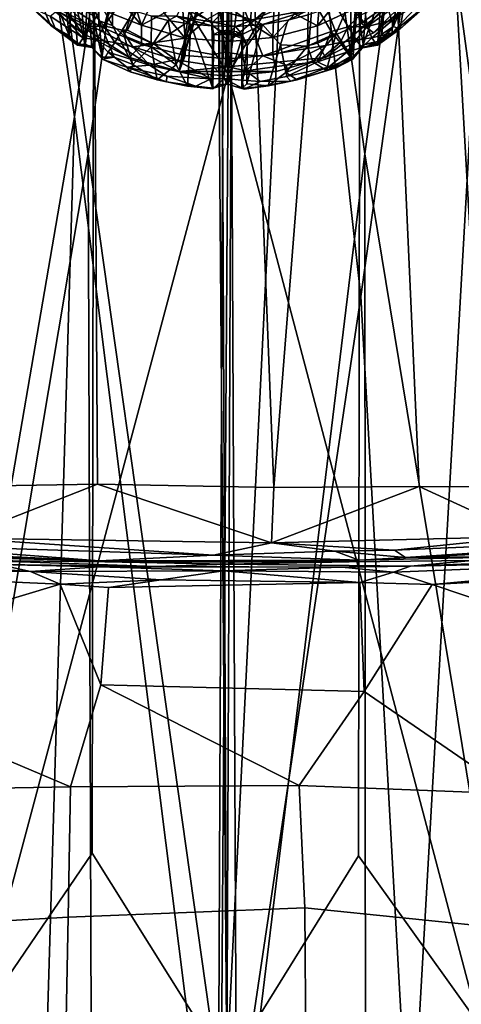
# Model space of a CAD drawing. Header units: millimetres. Extents: x -320 to 320, y -487 to 330.
# Tile 61 of 188: x -21 to 24, y -204 to -104. Entities that reach past the tile are written whole.
import ezdxf

# ---------------------------------------------------------------- set-up
doc = ezdxf.new("R2010")
doc.units = ezdxf.units.MM
doc.layers.add('Layer 01', color=7, linetype='Continuous', true_color=0x000000)
doc.styles.add('Default', font='arial.ttf')
doc.dimstyles.new('Default', dxfattribs={"dimscale": 10, "dimtxt": 2.5, "dimasz": 3, "dimexe": 1, "dimexo": 0.5, "dimgap": 0.8, "dimtad": 1, "dimtoh": 1, "dimzin": 1, "dimdsep": 46, "dimtxsty": 'Default', "dimcen": 2.5, "dimadec": 1, "dimazin": 1, "dimtfac": 1, "dimtdec": 4, "dimtix": 1, "dimtofl": 0, "dimtmove": 1, "dimatfit": 3, "dimfxl": 1, "dimtolj": 1, "dimtzin": 1, "dimarcsym": 0})

# ---------------------------------------------------------------- blocks, each defined once
blk = doc.blocks.new('*D1')
at = {"layer": 'Defpoints', "color": 0}
for p in [(-314.347, -27.146), (314.29, -27.146), (314.29, -476.594)]:
    blk.add_point(p, dxfattribs=at)
at = {"layer": 'Layer 01', "color": 0, "lineweight": -2}
for p, q in [((-314.347, -32.146), (-314.347, -486.594)), ((314.29, -32.146), (314.29, -486.594)), ((-284.347, -476.594), (284.29, -476.594))]:
    blk.add_line(p, q, dxfattribs=at)
at = {"layer": 'Layer 01', "color": 0}
for points in [[(-284.347, -471.594), (-284.347, -481.594), (-314.347, -476.594)], [(284.29, -481.594), (284.29, -471.594), (314.29, -476.594)]]:
    blk.add_solid(points, dxfattribs=at)
at = {"layer": 'Layer 01', "color": 0, "insert": (-0.028, -455.832), "char_height": 25, "attachment_point": 5, "style": 'Default'}
blk.add_mtext('\\A1;628.64', dxfattribs=at)

msp = doc.modelspace()

# ---------------------------------------------------------------- linework, layer by layer
at = {"layer": 'Layer 01'}
for points in [[(-29.613, -212.219, 327.52), (-26.46, 186.654, 327.429), (-13.145, 186.984, 327.205), (-13.735, -188.885, 327.217)], [(-13.145, 186.984, 327.205), (-2.617, 111.663, 327.148), (-0.08, -210.667, 327.141), (-13.735, -188.885, 327.217)], [(29.441, -211.766, 327.513), (13.595, 66.917, 327.213), (18.666, 186.849, 327.273)], [(18.666, 186.849, 327.273), (32.673, 161.467, 327.584), (29.441, -211.766, 327.513)], [(-2.617, 111.663, 327.148), (-1.53, 109.983, 327.147), (-0.08, -210.667, 327.141)], [(1.278, 109.611, 327.148), (-0.08, -210.667, 327.141), (-1.53, 109.983, 327.147)], [(0.065, -109.94, 339.147), (-1.267, 109.573, 339.144), (-12.987, -9.681, 339.21)], [(13.628, -8.599, 339.219), (-1.267, 109.573, 339.144), (0.065, -109.94, 339.147)], [(-0.08, -210.667, 327.141), (1.278, 109.611, 327.148), (13.595, 66.917, 327.213)], [(13.269, -189.131, 327.213), (-0.08, -210.667, 327.141), (13.595, 66.917, 327.213)], [(13.269, -189.131, 327.213), (13.595, 66.917, 327.213), (29.441, -211.766, 327.513)], [(14.062, -33.073, 322.232), (29.241, 15.348, 322.495), (30.238, -151.754, 322.509)], [(-13.923, -33.21, 322.231), (-29.699, -151.753, 322.496), (-28.516, 11.908, 322.48)], [(-15.499, -114.25, 339.246), (-35.197, -228.708, 339.639), (-31.073, -8.514, 339.553)], [(-31.073, -8.514, 339.553), (-0.033, -10.322, 339.151), (-15.499, -114.25, 339.246)], [(29.658, -59.781, 339.516), (13.628, -8.599, 339.219), (0.065, -109.94, 339.147)], [(-12.987, -9.681, 339.21), (-30.032, -61.657, 339.526), (0.065, -109.94, 339.147)], [(-0.033, -10.322, 339.151), (30.593, -9.741, 339.543), (13.508, -132.474, 339.211)], [(13.508, -132.474, 339.211), (30.593, -9.741, 339.543), (18.519, -221.944, 339.28)], [(35.743, -228.854, 339.661), (18.519, -221.944, 339.28), (30.593, -9.741, 339.543), (46.017, -114.25, 340.032)], [(-15.499, -114.25, 339.246), (-0.033, -10.322, 339.151), (-0.995, -229.726, 339.129)], [(13.508, -132.474, 339.211), (-0.995, -229.726, 339.129), (-0.033, -10.322, 339.151)], [(27.887, -15.607, 389.488), (0, -18.999, 389.146), (13.921, -117.999, 389.23)], [(13.921, -117.999, 389.23), (31.911, -227.433, 389.573), (27.887, -15.607, 389.488)], [(-28.312, -16.423, 389.499), (-32.25, -226.025, 389.589), (-14.127, -117.999, 389.233)], [(0, -18.999, 389.146), (-28.312, -16.423, 389.499), (-14.127, -117.999, 389.233)], [(-14.127, -117.999, 389.233), (0.928, -224.737, 389.15), (0, -18.999, 389.146)], [(0, -18.999, 389.146), (0.928, -224.737, 389.15), (13.921, -117.999, 389.23)], [(-0.06, -30.848, 322.151), (4.695, -151.817, 322.141), (-13.186, -151.497, 322.198), (-13.923, -33.21, 322.231)], [(-0.06, -30.848, 322.151), (14.062, -33.073, 322.232), (4.695, -151.817, 322.141)], [(-13.186, -151.497, 322.198), (-29.699, -151.753, 322.496), (-13.923, -33.21, 322.231)], [(14.062, -33.073, 322.232), (19.43, -151.702, 322.294), (4.695, -151.817, 322.141)], [(30.238, -151.754, 322.509), (19.43, -151.702, 322.294), (14.062, -33.073, 322.232)], [(0.065, -109.94, 339.147), (30.841, -226.5, 339.541), (29.658, -59.781, 339.516)], [(-31.336, -227.694, 339.549), (0.065, -109.94, 339.147), (-30.032, -61.657, 339.526)], [(-4.913, -109.675, 230.886), (9.939, -108.241, 230.71), (22.599, -97.988, 229.451), (2.978, -83.904, 227.721)], [(-4.913, -109.675, 230.886), (2.978, -83.904, 227.721), (1.857, -85.745, 227.947)], [(-19.092, -102.273, 229.977), (-4.913, -109.675, 230.886), (-0.992, -86.156, 227.998), (-2.522, -85.04, 227.861)], [(1.857, -85.745, 227.947), (0.082, -86.303, 228.016), (-4.913, -109.675, 230.886)], [(-4.913, -109.675, 230.886), (0.082, -86.303, 228.016), (-0.992, -86.156, 227.998)], [(14.775, -105.754, 230.404), (22.599, -97.988, 229.451), (9.939, -108.241, 230.71)], [(19.092, -102.273, 229.977), (22.599, -97.988, 229.451), (14.775, -105.754, 230.404)], [(16.805, -105.086, 234.863), (17.508, -99.26, 287.54), (15.969, -102.29, 268.393)], [(18.104, -101.892, 256.478), (17.508, -99.26, 287.54), (16.805, -105.086, 234.863)], [(-19.915, -100.191, 257.139), (-20.062, -103.001, 227.068), (-17.925, -104.973, 227.276)], [(-17.662, -102.009, 258.86), (-19.915, -100.191, 257.139), (-17.925, -104.973, 227.276), (-16.034, -106.031, 231.113)], [(-16.034, -106.031, 231.113), (-16.765, -99.802, 287.613), (-17.662, -102.009, 258.86)], [(-17.065, -102.339, 244.468), (-17.065, -100.588, 258.736), (-13.043, -103.284, 259.067), (-13.043, -105.036, 244.799)], [(-15.663, -101.363, 279.513), (-16.765, -99.802, 287.613), (-16.034, -106.031, 231.113)], [(-13.304, -104.141, 223.147), (-11.224, -100.484, 222.704), (-12.501, -105.026, 223.838)], [(-11.224, -100.484, 222.704), (-10.453, -99.852, 222.883), (-12.501, -105.026, 223.838)], [(-10.585, -102.314, 223.433), (-12.501, -105.026, 223.838), (-10.453, -99.852, 222.883)], [(12.234, -105.122, 223.788), (10.512, -105.621, 223.323), (8.012, -101.292, 222.802), (9.585, -100.58, 223.265)], [(9.585, -100.58, 223.265), (13.286, -104.059, 223.133), (12.234, -105.122, 223.788)], [(13.524, -104.767, 244.766), (13.524, -103.015, 259.034), (17.496, -100.231, 258.692), (17.496, -101.983, 244.424)], [(-17.71, -101.7, 222.978), (-14.026, -105.135, 223.506), (-17.312, -103.498, 223.695)], [(-14.026, -105.135, 223.506), (-17.71, -101.7, 222.978), (-13.304, -104.141, 223.147)], [(-16.034, -106.031, 231.113), (-15.216, -106.98, 227.245), (-15.663, -101.363, 279.513)], [(-15.216, -106.98, 227.245), (-14.471, -106.85, 228.873), (-15.663, -101.363, 279.513)], [(-15.663, -101.363, 279.513), (-14.471, -106.85, 228.873), (-14.935, -101.44, 279.168)], [(-14.471, -106.85, 228.873), (-14.166, -101.728, 279.188), (-14.935, -101.44, 279.168)], [(-14.471, -106.85, 228.873), (-13.753, -107.226, 227.716), (-14.166, -101.728, 279.188)], [(-14.166, -101.728, 279.188), (-12.71, -108.202, 229.443), (-13.014, -104.535, 263.537)], [(-14.166, -101.728, 279.188), (-13.753, -107.226, 227.716), (-12.71, -108.202, 229.443)], [(-14.166, -101.728, 279.188), (-13.014, -104.535, 263.537), (-13.16, -103.042, 277.253)], [(-10.92, -102.385, 275.047), (-9.939, -101.234, 287.781), (-8.712, -104.974, 261.042)], [(-1.646, -103.071, 223.033), (-7.422, -106.881, 223.491), (-10.15, -105.473, 223.317), (-8.182, -101.303, 222.805)], [(-8.182, -101.303, 222.805), (-10.15, -105.473, 223.317), (-8.929, -102.588, 222.953)], [(-8.712, -104.974, 261.042), (-9.939, -101.234, 287.781), (-7.429, -102.081, 287.885)], [(10.512, -105.621, 223.323), (3.58, -108.082, 223.632), (1.605, -103.171, 223.036), (8.012, -101.292, 222.802)], [(6.807, -103.827, 275.083), (9.459, -101.423, 287.808), (9.113, -105.046, 259.283)], [(9.113, -105.046, 259.283), (9.459, -101.423, 287.808), (11.336, -102.207, 274.951)], [(13.745, -106.921, 230.833), (15.219, -106.616, 230.689), (15.599, -101.765, 275.87)], [(14.152, -101.947, 277.118), (13.745, -106.921, 230.833), (15.599, -101.765, 275.87)], [(14.162, -105.116, 223.528), (19.505, -101.212, 223.339), (16.712, -104.448, 224.083)], [(19.505, -101.212, 223.339), (14.162, -105.116, 223.528), (16.417, -102.52, 223.024)], [(15.969, -102.29, 268.393), (15.599, -101.765, 275.87), (15.219, -106.616, 230.689)], [(16.712, -104.448, 224.083), (19.505, -101.212, 223.339), (20.1, -102.085, 224.414)], [(-9.939, -108.241, 230.71), (-4.913, -109.675, 230.886), (-19.092, -102.273, 229.977)], [(-9.939, -108.241, 230.71), (-19.092, -102.273, 229.977), (-14.775, -105.754, 230.404)], [(-14.775, -105.754, 230.404), (-19.092, -102.273, 229.977), (-17.065, -102.339, 244.468)], [(-14.775, -105.754, 230.404), (-17.065, -102.339, 244.468), (-13.043, -105.036, 244.799)], [(-8.712, -104.974, 261.042), (-13.043, -103.284, 259.067), (-10.92, -102.385, 275.047)], [(-11.667, -104.988, 265.431), (-11.69, -102.656, 287.954), (-12.815, -102.987, 279.63)], [(-12.501, -105.026, 223.838), (-10.585, -102.314, 223.433), (-8.929, -102.588, 222.953), (-10.681, -105.486, 223.301)], [(-11.69, -102.656, 287.954), (-11.667, -104.988, 265.431), (-10.463, -106.051, 260.062), (-9.639, -103.47, 288.042)], [(-10.15, -105.473, 223.317), (-10.681, -105.486, 223.301), (-8.929, -102.588, 222.953)], [(-7.429, -102.081, 287.885), (-6.416, -103.755, 276.506), (-8.712, -104.974, 261.042)], [(-6.416, -103.755, 276.506), (-4.584, -102.721, 287.941), (-4.301, -106.277, 259.434)], [(-4.301, -106.277, 259.434), (-4.584, -102.721, 287.941), (-2.052, -104.374, 277.161)], [(4.716, -102.704, 287.96), (2.341, -104.766, 273.732), (2.405, -103.009, 287.997)], [(2.341, -104.766, 273.732), (4.716, -102.704, 287.96), (4.593, -106.228, 259.429)], [(4.593, -106.228, 259.429), (4.716, -102.704, 287.96), (6.807, -103.827, 275.083)], [(13.524, -103.015, 259.034), (9.113, -105.046, 259.283), (11.336, -102.207, 274.951)], [(10.07, -103.317, 288.03), (11.005, -105.779, 260.588), (12.494, -102.29, 287.913)], [(11.005, -105.779, 260.588), (12.534, -108.112, 231.329), (12.494, -102.29, 287.913)], [(13.011, -102.89, 279.626), (12.494, -102.29, 287.913), (12.534, -108.112, 231.329)], [(13.145, -103.007, 277.687), (13.745, -106.921, 230.833), (14.152, -101.947, 277.118)], [(13.524, -104.767, 244.766), (17.496, -101.983, 244.424), (19.092, -102.273, 229.977), (14.775, -105.754, 230.404)], [(13.953, -103.701, 223.093), (16.417, -102.52, 223.024), (14.162, -105.116, 223.528)], [(15.644, -105.867, 235.321), (15.969, -102.29, 268.393), (15.219, -106.616, 230.689)], [(16.805, -105.086, 234.863), (15.969, -102.29, 268.393), (15.644, -105.867, 235.321)], [(16.712, -104.448, 224.083), (20.1, -102.085, 224.414), (16.689, -105.729, 225.652)], [(16.689, -105.729, 225.652), (20.1, -102.085, 224.414), (19.583, -103.369, 225.868)], [(17.443, -105.374, 227.14), (18.104, -101.892, 256.478), (16.805, -105.086, 234.863)], [(17.443, -105.374, 227.14), (19.469, -103.589, 227.143), (18.104, -101.892, 256.478)], [(-20.062, -103.001, 227.068), (-19.679, -103.274, 225.857), (-17.459, -105.282, 226.065), (-17.925, -104.973, 227.276)], [(-17.982, -104.052, 224.542), (-17.459, -105.282, 226.065), (-19.679, -103.274, 225.857)], [(-17.312, -103.498, 223.695), (-14.615, -106.264, 224.573), (-17.982, -104.052, 224.542)], [(-17.312, -103.498, 223.695), (-14.026, -105.135, 223.506), (-14.615, -106.264, 224.573)], [(-13.014, -104.535, 263.537), (-11.667, -104.988, 265.431), (-12.815, -102.987, 279.63), (-13.16, -103.042, 277.253)], [(-13.043, -105.036, 244.799), (-13.043, -103.284, 259.067), (-8.712, -104.974, 261.042), (-8.714, -106.937, 245.033)], [(-9.639, -103.47, 288.042), (-10.463, -106.051, 260.062), (-7.731, -107.156, 258.369), (-7.693, -104.066, 288.135)], [(-4.301, -106.277, 259.434), (-8.712, -104.974, 261.042), (-6.416, -103.755, 276.506)], [(-7.422, -106.881, 223.491), (-1.646, -103.071, 223.033), (-1.501, -107.927, 223.616)], [(-5.184, -104.062, 288.632), (-1.482, -104.668, 288.693), (-4.691, -103.15, 288.52)], [(-1.482, -104.668, 288.693), (-0.456, -103.58, 288.573), (-4.691, -103.15, 288.52)], [(-2.052, -104.374, 277.161), (0.114, -103.114, 288.006), (0.14, -106.619, 259.476)], [(-0.181, -107.719, 224.131), (-1.501, -107.927, 223.616), (-1.646, -103.071, 223.033), (-0.015, -103.077, 223.555)], [(2.56, -104.42, 288.676), (-0.456, -103.58, 288.573), (-1.482, -104.668, 288.693)], [(-0.456, -103.58, 288.573), (2.56, -104.42, 288.676), (5.782, -103.032, 288.507)], [(-0.181, -107.719, 224.131), (-0.015, -103.077, 223.555), (1.605, -103.171, 223.036), (1.497, -107.97, 223.613)], [(2.405, -103.009, 287.997), (2.341, -104.766, 273.732), (0.114, -103.114, 288.006)], [(0.14, -106.619, 259.476), (0.114, -103.114, 288.006), (2.341, -104.766, 273.732)], [(1.497, -107.97, 223.613), (1.605, -103.171, 223.036), (3.58, -108.082, 223.632)], [(2.56, -104.42, 288.676), (8.252, -103.422, 288.555), (5.782, -103.032, 288.507)], [(8.252, -103.422, 288.555), (2.56, -104.42, 288.676), (3.528, -104.885, 288.235)], [(8.252, -103.422, 288.555), (3.528, -104.885, 288.235), (6.091, -104.468, 288.167)], [(8.252, -103.422, 288.555), (6.091, -104.468, 288.167), (8.182, -103.928, 288.105)], [(8.087, -107.094, 257.986), (11.005, -105.779, 260.588), (10.07, -103.317, 288.03), (8.182, -103.928, 288.105)], [(9.113, -106.798, 245.016), (9.113, -105.046, 259.283), (13.524, -103.015, 259.034), (13.524, -104.767, 244.766)], [(13.011, -102.89, 279.626), (12.534, -108.112, 231.329), (13.145, -103.007, 277.687)], [(12.534, -108.112, 231.329), (12.691, -108.413, 227.539), (13.145, -103.007, 277.687)], [(12.691, -108.413, 227.539), (13.745, -106.921, 230.833), (13.145, -103.007, 277.687)], [(13.953, -103.701, 223.093), (14.162, -105.116, 223.528), (13.286, -104.059, 223.133)], [(17.443, -105.374, 227.14), (16.689, -105.729, 225.652), (19.583, -103.369, 225.868)], [(19.469, -103.589, 227.143), (17.443, -105.374, 227.14), (19.583, -103.369, 225.868)], [(-15.044, -106.863, 225.929), (-17.459, -105.282, 226.065), (-17.982, -104.052, 224.542), (-14.615, -106.264, 224.573)], [(-12.501, -105.026, 223.838), (-14.026, -105.135, 223.506), (-13.304, -104.141, 223.147)], [(-11.667, -104.988, 265.431), (-13.014, -104.535, 263.537), (-11.475, -108.198, 235.239), (-9.61, -108.946, 235.525)], [(-11.475, -108.198, 235.239), (-13.014, -104.535, 263.537), (-12.71, -108.202, 229.443)], [(-7.731, -107.156, 258.369), (-6.013, -104.479, 288.166), (-7.693, -104.066, 288.135)], [(-5.205, -108.993, 246.553), (-6.013, -104.479, 288.166), (-7.731, -107.156, 258.369)], [(-5.184, -104.062, 288.632), (-7.693, -104.066, 288.135), (-6.013, -104.479, 288.166)], [(-6.013, -104.479, 288.166), (-3.72, -104.861, 288.213), (-5.184, -104.062, 288.632)], [(-3.72, -104.861, 288.213), (-6.013, -104.479, 288.166), (-5.205, -108.993, 246.553)], [(-5.184, -104.062, 288.632), (-1.556, -105.028, 288.544), (-1.482, -104.668, 288.693)], [(-5.184, -104.062, 288.632), (-3.72, -104.861, 288.213), (-1.556, -105.028, 288.544)], [(0.14, -106.619, 259.476), (-4.301, -106.277, 259.434), (-2.052, -104.374, 277.161)], [(-1.556, -105.028, 288.544), (0.806, -105.087, 288.234), (-1.482, -104.668, 288.693)], [(2.56, -104.42, 288.676), (-1.482, -104.668, 288.693), (0.806, -105.087, 288.234)], [(2.56, -104.42, 288.676), (0.806, -105.087, 288.234), (3.528, -104.885, 288.235)], [(6.091, -104.468, 288.167), (3.528, -104.885, 288.235), (5.373, -106.961, 265.597)], [(9.113, -105.046, 259.283), (4.593, -106.228, 259.429), (6.807, -103.827, 275.083)], [(6.091, -104.468, 288.167), (5.373, -106.961, 265.597), (8.087, -107.094, 257.986), (8.182, -103.928, 288.105)], [(12.234, -105.122, 223.788), (13.286, -104.059, 223.133), (14.162, -105.116, 223.528)], [(16.712, -104.448, 224.083), (14.615, -106.264, 224.573), (14.162, -105.116, 223.528)], [(16.712, -104.448, 224.083), (16.689, -105.729, 225.652), (14.615, -106.264, 224.573)], [(-15.216, -106.98, 227.245), (-16.034, -106.031, 231.113), (-17.925, -104.973, 227.276)], [(-17.925, -104.973, 227.276), (-17.459, -105.282, 226.065), (-15.216, -106.98, 227.245)], [(-15.044, -106.863, 225.929), (-15.216, -106.98, 227.245), (-17.459, -105.282, 226.065)], [(-13.043, -105.036, 244.799), (-8.714, -106.937, 245.033), (-9.939, -108.241, 230.71), (-14.775, -105.754, 230.404)], [(-14.615, -106.264, 224.573), (-14.026, -105.135, 223.506), (-13.283, -106.447, 224.81)], [(-14.026, -105.135, 223.506), (-12.501, -105.026, 223.838), (-13.283, -106.447, 224.81)], [(-12.501, -105.026, 223.838), (-11.426, -106.715, 223.771), (-13.283, -106.447, 224.81)], [(-12.501, -105.026, 223.838), (-10.681, -105.486, 223.301), (-11.426, -106.715, 223.771)], [(-10.463, -106.051, 260.062), (-11.667, -104.988, 265.431), (-9.61, -108.946, 235.525)], [(-10.681, -105.486, 223.301), (-9.601, -107.16, 223.653), (-11.426, -106.715, 223.771)], [(-7.422, -106.881, 223.491), (-10.681, -105.486, 223.301), (-10.15, -105.473, 223.317)], [(-7.422, -106.881, 223.491), (-9.601, -107.16, 223.653), (-10.681, -105.486, 223.301)], [(-4.301, -106.277, 259.434), (-8.714, -106.937, 245.033), (-8.712, -104.974, 261.042)], [(-3.72, -104.861, 288.213), (-5.205, -108.993, 246.553), (-4.049, -111.141, 227.898)], [(-3.72, -104.861, 288.213), (-4.049, -111.141, 227.898), (-1.491, -111.413, 227.916)], [(-1.491, -111.413, 227.916), (-1.556, -105.028, 288.544), (-3.72, -104.861, 288.213)], [(-0.003, -105.939, 280.207), (-1.556, -105.028, 288.544), (-1.402, -105.917, 279.889)], [(-1.556, -105.028, 288.544), (-1.491, -111.413, 227.916), (-1.402, -105.917, 279.889)], [(-0.003, -105.939, 280.207), (0.806, -105.087, 288.234), (-1.556, -105.028, 288.544)], [(-0.832, -105.615, 279.887), (-1.402, -105.917, 279.889), (-1.491, -111.413, 227.916), (-0.796, -111.005, 228.485)], [(-0.832, -105.615, 279.887), (-0.003, -105.939, 280.207), (-1.402, -105.917, 279.889)], [(-0.832, -105.615, 279.887), (0.001, -105.708, 277.604), (-0.012, -105.469, 279.733)], [(-0.832, -105.615, 279.887), (-0.012, -105.469, 279.733), (-0.003, -105.939, 280.207)], [(-0.003, -110.947, 227.775), (0.001, -105.708, 277.604), (-0.832, -105.615, 279.887), (-0.796, -111.005, 228.485)], [(0.001, -105.708, 277.604), (1.448, -106.104, 278.275), (-0.012, -105.469, 279.733)], [(-0.012, -105.469, 279.733), (1.448, -106.104, 278.275), (0.916, -105.656, 279.682)], [(0.806, -105.087, 288.234), (-0.003, -105.939, 280.207), (1.466, -105.919, 280.087)], [(-0.003, -110.947, 227.775), (1.441, -106.307, 276.327), (0.001, -105.708, 277.604)], [(0.001, -105.708, 277.604), (1.441, -106.307, 276.327), (1.448, -106.104, 278.275)], [(4.593, -106.228, 259.429), (0.14, -106.619, 259.476), (2.341, -104.766, 273.732)], [(0.806, -105.087, 288.234), (1.466, -105.919, 280.087), (3.528, -104.885, 288.235)], [(0.916, -105.656, 279.682), (1.448, -106.104, 278.275), (1.466, -105.919, 280.087)], [(3.528, -104.885, 288.235), (1.466, -105.919, 280.087), (1.988, -107.026, 269.167)], [(3.528, -104.885, 288.235), (1.963, -110.919, 232.259), (4.098, -111.117, 228.035), (5.373, -106.961, 265.597)], [(3.528, -104.885, 288.235), (1.988, -107.026, 269.167), (1.963, -110.919, 232.259)], [(10.512, -105.621, 223.323), (9.932, -107.028, 223.647), (3.58, -108.082, 223.632)], [(4.593, -107.98, 245.161), (4.593, -106.228, 259.429), (9.113, -105.046, 259.283), (9.113, -106.798, 245.016)], [(9.113, -106.798, 245.016), (13.524, -104.767, 244.766), (14.775, -105.754, 230.404), (9.939, -108.241, 230.71)], [(11.426, -106.715, 223.771), (9.932, -107.028, 223.647), (10.512, -105.621, 223.323)], [(10.512, -105.621, 223.323), (12.234, -105.122, 223.788), (11.426, -106.715, 223.771)], [(12.234, -105.122, 223.788), (13.047, -106.458, 224.668), (11.426, -106.715, 223.771)], [(12.234, -105.122, 223.788), (14.162, -105.116, 223.528), (13.047, -106.458, 224.668)], [(14.615, -106.264, 224.573), (13.047, -106.458, 224.668), (14.162, -105.116, 223.528)], [(15.044, -106.863, 225.929), (14.615, -106.264, 224.573), (16.689, -105.729, 225.652)], [(15.044, -106.863, 225.929), (16.689, -105.729, 225.652), (15.188, -106.999, 227.19)], [(16.805, -105.086, 234.863), (15.215, -106.785, 229.081), (15.188, -106.999, 227.19)], [(15.188, -106.999, 227.19), (17.443, -105.374, 227.14), (16.805, -105.086, 234.863)], [(17.443, -105.374, 227.14), (15.188, -106.999, 227.19), (16.689, -105.729, 225.652)], [(15.215, -106.785, 229.081), (16.805, -105.086, 234.863), (15.219, -106.616, 230.689)], [(15.219, -106.616, 230.689), (16.805, -105.086, 234.863), (15.644, -105.867, 235.321)], [(-15.044, -106.863, 225.929), (-14.615, -106.264, 224.573), (-13.283, -106.447, 224.81), (-13.836, -107.087, 226.264)], [(-13.836, -107.087, 226.264), (-13.283, -106.447, 224.81), (-12.086, -107.713, 224.751), (-12.526, -108.47, 226.424)], [(-12.086, -107.713, 224.751), (-13.283, -106.447, 224.81), (-11.426, -106.715, 223.771)], [(-11.426, -106.715, 223.771), (-7.926, -109.023, 224.511), (-12.086, -107.713, 224.751)], [(-7.926, -109.023, 224.511), (-11.426, -106.715, 223.771), (-9.601, -107.16, 223.653)], [(-10.463, -106.051, 260.062), (-9.61, -108.946, 235.525), (-7.731, -107.156, 258.369)], [(-4.301, -106.277, 259.434), (-4.301, -108.029, 245.167), (-8.714, -106.937, 245.033)], [(-4.301, -108.029, 245.167), (-4.301, -106.277, 259.434), (0.14, -106.619, 259.476), (0.14, -108.37, 245.209)], [(-0.003, -110.947, 227.775), (1.431, -111.382, 228.026), (1.441, -106.307, 276.327)], [(0.14, -108.37, 245.209), (0.14, -106.619, 259.476), (4.593, -106.228, 259.429), (4.593, -107.98, 245.161)], [(1.988, -107.026, 269.167), (1.441, -106.307, 276.327), (1.431, -111.382, 228.026)], [(1.466, -105.919, 280.087), (1.441, -106.307, 276.327), (1.988, -107.026, 269.167)], [(1.466, -105.919, 280.087), (1.448, -106.104, 278.275), (1.441, -106.307, 276.327)], [(8.653, -108.692, 241.077), (11.005, -105.779, 260.588), (8.087, -107.094, 257.986)], [(8.653, -108.692, 241.077), (10.032, -109.576, 227.787), (11.005, -105.779, 260.588)], [(9.119, -108.675, 224.55), (9.932, -107.028, 223.647), (11.426, -106.715, 223.771)], [(9.119, -108.675, 224.55), (11.426, -106.715, 223.771), (12.086, -107.713, 224.751)], [(11.005, -105.779, 260.588), (10.032, -109.576, 227.787), (12.534, -108.112, 231.329)], [(13.047, -106.458, 224.668), (12.086, -107.713, 224.751), (11.426, -106.715, 223.771)], [(13.047, -106.458, 224.668), (13.594, -107.227, 226.118), (12.086, -107.713, 224.751)], [(14.615, -106.264, 224.573), (13.594, -107.227, 226.118), (13.047, -106.458, 224.668)], [(15.044, -106.863, 225.929), (13.594, -107.227, 226.118), (14.615, -106.264, 224.573)], [(13.745, -106.921, 230.833), (15.215, -106.785, 229.081), (15.219, -106.616, 230.689)], [(-15.216, -106.98, 227.245), (-13.753, -107.226, 227.716), (-14.471, -106.85, 228.873)], [(-15.216, -106.98, 227.245), (-15.044, -106.863, 225.929), (-13.836, -107.087, 226.264)], [(-15.216, -106.98, 227.245), (-13.836, -107.087, 226.264), (-13.753, -107.226, 227.716)], [(-12.526, -108.47, 226.424), (-12.677, -108.412, 227.588), (-13.753, -107.226, 227.716), (-13.836, -107.087, 226.264)], [(-12.677, -108.412, 227.588), (-12.71, -108.202, 229.443), (-13.753, -107.226, 227.716)], [(-12.086, -107.713, 224.751), (-10.199, -109.219, 225.762), (-12.526, -108.47, 226.424)], [(-7.926, -109.023, 224.511), (-10.199, -109.219, 225.762), (-12.086, -107.713, 224.751)], [(-8.714, -106.937, 245.033), (-4.301, -108.029, 245.167), (-4.913, -109.675, 230.886), (-9.939, -108.241, 230.71)], [(-9.61, -108.946, 235.525), (-7.123, -110.514, 227.848), (-7.731, -107.156, 258.369)], [(-7.422, -106.881, 223.491), (-5.255, -108.482, 223.831), (-9.601, -107.16, 223.653)], [(-9.601, -107.16, 223.653), (-5.255, -108.482, 223.831), (-7.926, -109.023, 224.511)], [(-7.731, -107.156, 258.369), (-7.123, -110.514, 227.848), (-5.205, -108.993, 246.553)], [(-7.422, -106.881, 223.491), (-1.501, -107.927, 223.616), (-1.519, -109.051, 223.884), (-5.255, -108.482, 223.831)], [(-1.519, -109.051, 223.884), (-1.501, -107.927, 223.616), (-0.181, -107.719, 224.131), (-0.233, -109.134, 224.538)], [(1.497, -107.97, 223.613), (-0.233, -109.134, 224.538), (-0.181, -107.719, 224.131)], [(1.431, -111.382, 228.026), (1.963, -110.919, 232.259), (1.988, -107.026, 269.167)], [(5.98, -109.008, 224.176), (3.58, -108.082, 223.632), (9.932, -107.028, 223.647)], [(5.373, -106.961, 265.597), (4.098, -111.117, 228.035), (5.916, -109.754, 237.959)], [(4.593, -107.98, 245.161), (9.113, -106.798, 245.016), (9.939, -108.241, 230.71), (4.913, -109.675, 230.886)], [(5.373, -106.961, 265.597), (5.916, -109.754, 237.959), (8.087, -107.094, 257.986)], [(5.916, -109.754, 237.959), (8.653, -108.692, 241.077), (8.087, -107.094, 257.986)], [(5.98, -109.008, 224.176), (9.932, -107.028, 223.647), (9.119, -108.675, 224.55)], [(10.217, -109.22, 225.77), (9.119, -108.675, 224.55), (12.086, -107.713, 224.751)], [(10.217, -109.22, 225.77), (12.086, -107.713, 224.751), (12.53, -108.304, 226.106)], [(12.086, -107.713, 224.751), (13.594, -107.227, 226.118), (12.53, -108.304, 226.106)], [(12.691, -108.413, 227.539), (12.53, -108.304, 226.106), (13.594, -107.227, 226.118), (13.72, -107.273, 227.581)], [(13.745, -106.921, 230.833), (12.691, -108.413, 227.539), (13.72, -107.273, 227.581)], [(15.188, -106.999, 227.19), (13.594, -107.227, 226.118), (15.044, -106.863, 225.929)], [(15.188, -106.999, 227.19), (13.72, -107.273, 227.581), (13.594, -107.227, 226.118)], [(13.72, -107.273, 227.581), (15.188, -106.999, 227.19), (15.215, -106.785, 229.081)], [(13.72, -107.273, 227.581), (15.215, -106.785, 229.081), (13.745, -106.921, 230.833)], [(-12.677, -108.412, 227.588), (-11.475, -108.198, 235.239), (-12.71, -108.202, 229.443)], [(-9.61, -108.946, 235.525), (-11.475, -108.198, 235.239), (-12.677, -108.412, 227.588), (-9.853, -109.691, 227.328)], [(-9.853, -109.691, 227.328), (-12.677, -108.412, 227.588), (-12.526, -108.47, 226.424)], [(-12.526, -108.47, 226.424), (-10.199, -109.219, 225.762), (-9.853, -109.691, 227.328)], [(-5.255, -108.482, 223.831), (-1.681, -110.415, 224.854), (-7.926, -109.023, 224.511)], [(-5.255, -108.482, 223.831), (-1.519, -109.051, 223.884), (-1.681, -110.415, 224.854)], [(-4.301, -108.029, 245.167), (0.14, -108.37, 245.209), (0, -110.123, 230.941), (-4.913, -109.675, 230.886)], [(4.913, -109.675, 230.886), (9.939, -108.241, 230.71), (-4.913, -109.675, 230.886)], [(1.497, -107.97, 223.613), (1.841, -109.611, 224.194), (-0.233, -109.134, 224.538)], [(0.14, -108.37, 245.209), (4.593, -107.98, 245.161), (4.913, -109.675, 230.886), (0, -110.123, 230.941)], [(1.497, -107.97, 223.613), (3.58, -108.082, 223.632), (1.841, -109.611, 224.194)], [(5.98, -109.008, 224.176), (1.841, -109.611, 224.194), (3.58, -108.082, 223.632)], [(8.653, -108.692, 241.077), (5.916, -109.754, 237.959), (7.069, -110.521, 227.897), (10.032, -109.576, 227.787)], [(5.955, -110.184, 225.333), (9.119, -108.675, 224.55), (10.217, -109.22, 225.77)], [(5.98, -109.008, 224.176), (9.119, -108.675, 224.55), (5.955, -110.184, 225.333)], [(10.032, -109.576, 227.787), (12.691, -108.413, 227.539), (12.534, -108.112, 231.329)], [(12.691, -108.413, 227.539), (10.032, -109.576, 227.787), (11.007, -109.276, 227.237)], [(10.217, -109.22, 225.77), (12.53, -108.304, 226.106), (11.007, -109.276, 227.237)], [(12.53, -108.304, 226.106), (12.691, -108.413, 227.539), (11.007, -109.276, 227.237)], [(-7.926, -109.023, 224.511), (-6.166, -110.146, 225.359), (-10.199, -109.219, 225.762)], [(-9.853, -109.691, 227.328), (-10.199, -109.219, 225.762), (-6.194, -110.705, 226.769)], [(-6.166, -110.146, 225.359), (-6.194, -110.705, 226.769), (-10.199, -109.219, 225.762)], [(-7.123, -110.514, 227.848), (-9.61, -108.946, 235.525), (-9.853, -109.691, 227.328)], [(-6.194, -110.705, 226.769), (-7.123, -110.514, 227.848), (-9.853, -109.691, 227.328)], [(-7.926, -109.023, 224.511), (-1.681, -110.415, 224.854), (-6.166, -110.146, 225.359)], [(-7.123, -110.514, 227.848), (-4.049, -111.141, 227.898), (-5.205, -108.993, 246.553)], [(-4.913, -109.675, 230.886), (0, -110.123, 230.941), (4.913, -109.675, 230.886)], [(-1.681, -110.415, 224.854), (-1.519, -109.051, 223.884), (-0.329, -110.37, 225.608)], [(-1.519, -109.051, 223.884), (-0.233, -109.134, 224.538), (-0.329, -110.37, 225.608)], [(-0.329, -110.37, 225.608), (-0.233, -109.134, 224.538), (1.841, -109.611, 224.194), (1.46, -110.539, 225.098)], [(1.841, -109.611, 224.194), (3.316, -110.659, 225.426), (1.46, -110.539, 225.098)], [(5.955, -110.184, 225.333), (3.316, -110.659, 225.426), (1.841, -109.611, 224.194), (5.98, -109.008, 224.176)], [(4.098, -111.117, 228.035), (7.069, -110.521, 227.897), (5.916, -109.754, 237.959)], [(6.399, -110.658, 226.777), (5.955, -110.184, 225.333), (10.217, -109.22, 225.77)], [(6.399, -110.658, 226.777), (10.217, -109.22, 225.77), (11.007, -109.276, 227.237)], [(7.069, -110.521, 227.897), (6.399, -110.658, 226.777), (11.007, -109.276, 227.237)], [(11.007, -109.276, 227.237), (10.032, -109.576, 227.787), (7.069, -110.521, 227.897)], [(0.065, -109.94, 339.147), (-31.336, -227.694, 339.549), (-0.695, -219.444, 339.15)], [(-6.194, -110.705, 226.769), (-4.049, -111.141, 227.898), (-7.123, -110.514, 227.848)], [(-3.209, -111.151, 226.439), (-6.194, -110.705, 226.769), (-6.166, -110.146, 225.359)], [(-6.194, -110.705, 226.769), (-3.209, -111.151, 226.439), (-4.049, -111.141, 227.898)], [(-6.166, -110.146, 225.359), (-1.681, -110.415, 224.854), (-3.209, -111.151, 226.439)], [(-1.422, -111.341, 226.807), (-3.209, -111.151, 226.439), (-1.681, -110.415, 224.854)], [(-0.329, -110.37, 225.608), (-1.422, -111.341, 226.807), (-1.681, -110.415, 224.854)], [(-0.329, -110.37, 225.608), (-0.003, -110.947, 227.775), (-1.422, -111.341, 226.807)], [(0.065, -109.94, 339.147), (-0.695, -219.444, 339.15), (30.841, -226.5, 339.541)], [(1.695, -111.458, 227), (-0.329, -110.37, 225.608), (1.46, -110.539, 225.098)], [(-0.329, -110.37, 225.608), (1.695, -111.458, 227), (-0.003, -110.947, 227.775)], [(3.316, -110.659, 225.426), (1.695, -111.458, 227), (1.46, -110.539, 225.098)], [(3.316, -110.659, 225.426), (6.399, -110.658, 226.777), (1.695, -111.458, 227)], [(1.695, -111.458, 227), (6.399, -110.658, 226.777), (4.098, -111.117, 228.035)], [(3.316, -110.659, 225.426), (5.955, -110.184, 225.333), (6.399, -110.658, 226.777)], [(6.399, -110.658, 226.777), (7.069, -110.521, 227.897), (4.098, -111.117, 228.035)], [(-4.049, -111.141, 227.898), (-3.209, -111.151, 226.439), (-1.422, -111.341, 226.807), (-1.491, -111.413, 227.916)], [(-1.491, -111.413, 227.916), (-1.422, -111.341, 226.807), (-0.796, -111.005, 228.485)], [(-1.422, -111.341, 226.807), (-0.003, -110.947, 227.775), (-0.796, -111.005, 228.485)], [(1.695, -111.458, 227), (1.431, -111.382, 228.026), (-0.003, -110.947, 227.775)], [(4.098, -111.117, 228.035), (1.963, -110.919, 232.259), (1.431, -111.382, 228.026)], [(1.431, -111.382, 228.026), (1.695, -111.458, 227), (4.098, -111.117, 228.035)], [(-35.197, -228.708, 339.639), (-15.499, -114.25, 339.246), (-18.706, -221.422, 339.283)], [(-0.995, -229.726, 339.129), (-18.706, -221.422, 339.283), (-15.499, -114.25, 339.246)], [(-32.25, -226.025, 389.589), (-13.77, -216.025, 389.228), (-14.127, -117.999, 389.233)], [(-14.127, -117.999, 389.233), (-13.77, -216.025, 389.228), (0.928, -224.737, 389.15)], [(0.928, -224.737, 389.15), (13.99, -220.876, 389.232), (13.921, -117.999, 389.23)], [(13.921, -117.999, 389.23), (13.99, -220.876, 389.232), (31.911, -227.433, 389.573)], [(-0.995, -229.726, 339.129), (13.508, -132.474, 339.211), (18.519, -221.944, 339.28)], [(-27.129, -156.938, 322.407), (-29.699, -151.753, 322.496), (-13.186, -151.497, 322.198)], [(-13.186, -151.497, 322.198), (4.454, -157.413, 322.111), (-27.129, -156.938, 322.407)], [(4.454, -157.413, 322.111), (-13.186, -151.497, 322.198), (4.695, -151.817, 322.141)], [(4.454, -157.413, 322.111), (19.43, -151.702, 322.294), (30.437, -156.768, 322.508)], [(4.454, -157.413, 322.111), (4.695, -151.817, 322.141), (19.43, -151.702, 322.294)], [(30.437, -156.768, 322.508), (19.43, -151.702, 322.294), (30.238, -151.754, 322.509)], [(18.021, -158.92, 321.271), (16.931, -158.176, 321.986), (55.06, -156.512, 323.06)], [(16.931, -158.176, 321.986), (30.437, -156.768, 322.508), (55.06, -156.512, 323.06)], [(57.044, -157.147, 322.352), (18.021, -158.92, 321.271), (55.06, -156.512, 323.06)], [(-34.06, -157.621, 322.342), (-12.963, -159.235, 320.813), (-50.179, -157.527, 322.154)], [(-46.997, -157.972, 320.864), (-50.179, -157.527, 322.154), (-12.963, -159.235, 320.813)], [(-34.06, -157.621, 322.342), (-27.129, -156.938, 322.407), (-1.416, -158.667, 321.705)], [(-34.06, -157.621, 322.342), (-1.416, -158.667, 321.705), (-12.963, -159.235, 320.813)], [(4.454, -157.413, 322.111), (-1.416, -158.667, 321.705), (-27.129, -156.938, 322.407)], [(-1.416, -158.667, 321.705), (4.454, -157.413, 322.111), (10.868, -158.256, 321.935)], [(30.437, -156.768, 322.508), (16.931, -158.176, 321.986), (4.454, -157.413, 322.111)], [(10.868, -158.256, 321.935), (4.454, -157.413, 322.111), (16.931, -158.176, 321.986)], [(57.044, -157.147, 322.352), (31.352, -158.778, 320.296), (18.021, -158.92, 321.271)], [(-31.53, -158.768, 320.034), (-46.997, -157.972, 320.864), (-12.963, -159.235, 320.813)], [(10.868, -158.256, 321.935), (13.345, -159.181, 320.862), (-1.416, -158.667, 321.705)], [(18.021, -158.92, 321.271), (10.868, -158.256, 321.935), (16.931, -158.176, 321.986)], [(18.021, -158.92, 321.271), (13.345, -159.181, 320.862), (10.868, -158.256, 321.935)], [(-57.61, -159.809, 301.882), (-52.911, -158.743, 302.164), (-19.972, -160.33, 302.168)], [(-43.932, -158.772, 303.244), (-19.972, -160.33, 302.168), (-52.911, -158.743, 302.164)], [(-23.201, -159.617, 303.306), (-19.972, -160.33, 302.168), (-43.932, -158.772, 303.244)], [(-31.53, -158.768, 320.034), (-12.963, -159.235, 320.813), (-12.448, -159.338, 317.665), (-24.908, -159.215, 312.866)], [(-0.068, -159.603, 312.866), (-7.276, -159.824, 306.286), (-24.908, -159.215, 312.866), (-12.448, -159.338, 317.665)], [(-7.276, -159.824, 306.286), (-23.201, -159.617, 303.306), (-24.908, -159.215, 312.866)], [(-12.962, -159.857, 303.287), (-23.201, -159.617, 303.306), (-7.276, -159.824, 306.286)], [(-23.201, -159.617, 303.306), (-12.962, -159.857, 303.287), (-19.972, -160.33, 302.168)], [(13.345, -159.181, 320.862), (-12.963, -159.235, 320.813), (-1.416, -158.667, 321.705)], [(13.345, -159.181, 320.862), (0.756, -159.359, 320.165), (-12.963, -159.235, 320.813)], [(-12.448, -159.338, 317.665), (-12.963, -159.235, 320.813), (0.756, -159.359, 320.165)], [(-12.448, -159.338, 317.665), (0.756, -159.359, 320.165), (-0.068, -159.603, 312.866)], [(18.52, -159.782, 303.353), (11.564, -159.892, 303.235), (-7.276, -159.824, 306.286), (-0.068, -159.603, 312.866)], [(24.77, -159.219, 312.866), (18.52, -159.782, 303.353), (-0.068, -159.603, 312.866), (12.31, -159.34, 317.665)], [(-0.068, -159.603, 312.866), (0.756, -159.359, 320.165), (12.31, -159.34, 317.665)], [(13.345, -159.181, 320.862), (12.31, -159.34, 317.665), (0.756, -159.359, 320.165)], [(12.31, -159.34, 317.665), (13.345, -159.181, 320.862), (31.352, -158.778, 320.296), (24.77, -159.219, 312.866)], [(18.021, -158.92, 321.271), (31.352, -158.778, 320.296), (13.345, -159.181, 320.862)], [(20.716, -161.652, 301.85), (16.808, -160.409, 302.131), (48.003, -159.133, 302.13)], [(18.52, -159.782, 303.353), (48.003, -159.133, 302.13), (16.808, -160.409, 302.131)], [(43.346, -158.801, 303.275), (18.52, -159.782, 303.353), (24.77, -159.219, 312.866)], [(48.003, -159.133, 302.13), (18.52, -159.782, 303.353), (43.346, -158.801, 303.275)], [(20.716, -161.652, 301.85), (48.003, -159.133, 302.13), (62.352, -159.396, 301.871)], [(47.321, -170.612, 304.008), (20.716, -161.652, 301.85), (62.352, -159.396, 301.871)], [(-57.61, -159.809, 301.882), (-16.948, -161.628, 301.862), (-44.728, -169.967, 303.83)], [(-57.61, -159.809, 301.882), (-19.972, -160.33, 302.168), (-16.948, -161.628, 301.862)], [(-19.972, -160.33, 302.168), (-12.962, -159.857, 303.287), (-0.412, -160.27, 302.27)], [(-6.734, -161.168, 301.834), (-19.972, -160.33, 302.168), (-0.412, -160.27, 302.27)], [(-6.734, -161.168, 301.834), (-16.948, -161.628, 301.862), (-19.972, -160.33, 302.168)], [(-7.276, -159.824, 306.286), (11.564, -159.892, 303.235), (-12.962, -159.857, 303.287)], [(11.564, -159.892, 303.235), (-0.412, -160.27, 302.27), (-12.962, -159.857, 303.287)], [(13.394, -161.444, 301.804), (-6.734, -161.168, 301.834), (-0.412, -160.27, 302.27)], [(11.564, -159.892, 303.235), (16.808, -160.409, 302.131), (-0.412, -160.27, 302.27)], [(-0.412, -160.27, 302.27), (16.808, -160.409, 302.131), (13.394, -161.444, 301.804)], [(18.52, -159.782, 303.353), (16.808, -160.409, 302.131), (11.564, -159.892, 303.235)], [(13.394, -161.444, 301.804), (16.808, -160.409, 302.131), (20.716, -161.652, 301.85)], [(-12.828, -171.828, 303.928), (-15.903, -182.15, 305.887), (-44.728, -169.967, 303.83), (-16.948, -161.628, 301.862)], [(-12.06, -161.935, 301.92), (-16.948, -161.628, 301.862), (-6.734, -161.168, 301.834)], [(-16.948, -161.628, 301.862), (-12.06, -161.935, 301.92), (-12.828, -171.828, 303.928)], [(13.854, -172.491, 304.052), (-12.828, -171.828, 303.928), (-12.06, -161.935, 301.92), (13.394, -161.444, 301.804)], [(-12.06, -161.935, 301.92), (-6.734, -161.168, 301.834), (13.394, -161.444, 301.804)], [(13.854, -172.491, 304.052), (13.394, -161.444, 301.804), (20.716, -161.652, 301.85)], [(47.321, -170.612, 304.008), (28.947, -182.873, 306.131), (13.854, -172.491, 304.052), (20.716, -161.652, 301.85)], [(-15.903, -182.15, 305.887), (-40.361, -182.601, 306.24), (-44.728, -169.967, 303.83)], [(7.244, -182.03, 305.834), (-15.903, -182.15, 305.887), (-12.828, -171.828, 303.928)], [(-12.828, -171.828, 303.928), (13.854, -172.491, 304.052), (7.244, -182.03, 305.834)], [(28.947, -182.873, 306.131), (7.244, -182.03, 305.834), (13.854, -172.491, 304.052)], [(-15.903, -182.15, 305.887), (-16.149, -195.364, 308.191), (-40.008, -196.756, 308.739), (-40.361, -182.601, 306.24)], [(7.835, -194.427, 308.002), (-16.149, -195.364, 308.191), (-15.903, -182.15, 305.887), (7.244, -182.03, 305.834)], [(7.244, -182.03, 305.834), (28.947, -182.873, 306.131), (28.98, -196.566, 308.526), (7.835, -194.427, 308.002)], [(-13.735, -188.885, 327.217), (-0.08, -210.667, 327.141), (-29.613, -212.219, 327.52)], [(-0.08, -210.667, 327.141), (13.269, -189.131, 327.213), (29.441, -211.766, 327.513)], [(7.936, -208.748, 310.283), (-16.436, -209.223, 310.398), (-16.149, -195.364, 308.191), (7.835, -194.427, 308.002)], [(7.835, -194.427, 308.002), (28.98, -196.566, 308.526), (30.162, -210.646, 310.788), (7.936, -208.748, 310.283)], [(-16.149, -195.364, 308.191), (-16.436, -209.223, 310.398), (-39.067, -211.241, 311.062), (-40.008, -196.756, 308.739)]]:
    msp.add_3dface(points, dxfattribs=at)

# ---------------------------------------------------------------- dimensions: what is measured, and where the dimension line sits
dim = msp.add_linear_dim(base=(314.29, -476.594), p1=(-314.347, -27.146), p2=(314.29, -27.146), dimstyle='Default', override={"dimscale": 10, "dimtxt": 2.5, "dimasz": 3, "dimexe": 1, "dimexo": 0.5, "dimgap": 0.8, "dimtad": 1, "dimtih": 0, "dimtoh": 0, "dimdec": 2, "dimlfac": 1, "dimzin": 1, "dimtxsty": 'Default', "dimsah": 0, "dimcen": 2.5, "dimadec": 1, "dimazin": 1, "dimtix": 0, "dimtmove": 0, "dimtzin": 1}, dxfattribs=at)
dim.commit()
dim.dimension.update_dxf_attribs({"geometry": '*D1', "text_midpoint": (-0.028, -455.832)})

doc.saveas('drawing.dxf')
